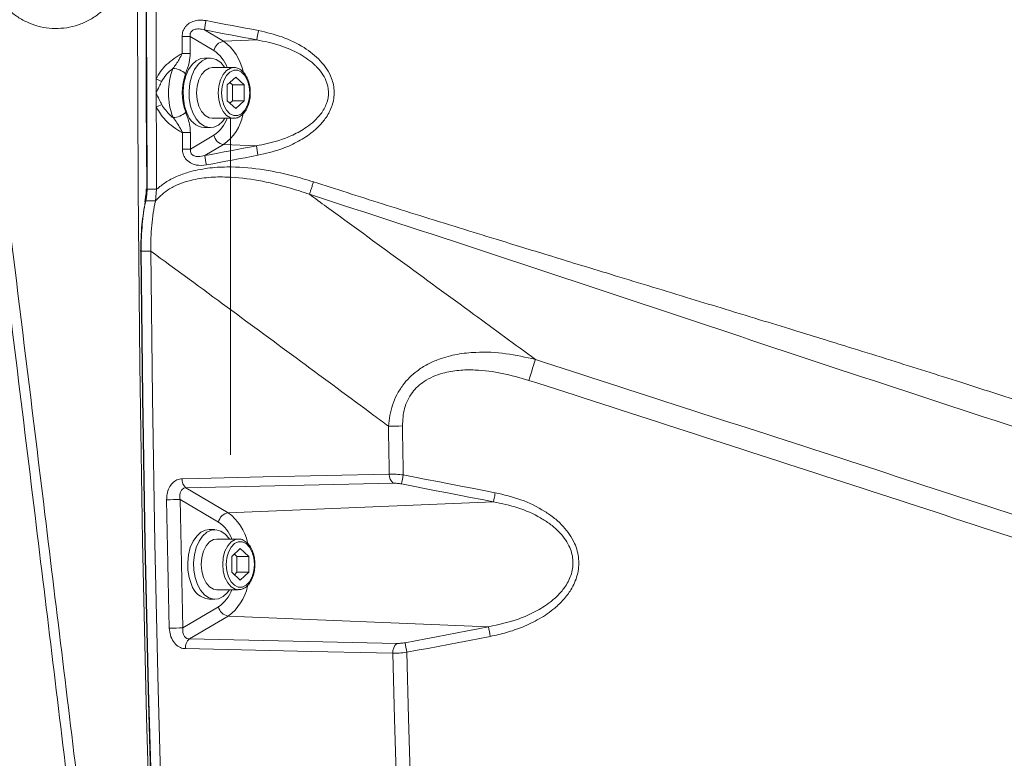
# Model space of a CAD drawing. Header units: millimetres. Extents: x 0 to 8410, y 0 to 5940.
# Tile 93 of 256: x 1866 to 2065, y 3662 to 3810. Entities that reach past the tile are written whole.
import ezdxf

# ---------------------------------------------------------------- set-up
doc = ezdxf.new("R2010")
doc.units = ezdxf.units.MM
doc.header["$LTSCALE"] = 10

msp = doc.modelspace()

# ---------------------------------------------------------------- linework, layer by layer
at = {"color": 8, "linetype": 'Continuous', "lineweight": 0}
for p, q in [((1905.564262, 3804.096523), (1900.78248, 3806.923333)), ((1903.662725, 3808.246914), (1907.506152, 3805.974665)), ((1914.218842, 3806.251708), (1907.506152, 3805.974665)), ((1900.834723, 3784.256998), (1905.564262, 3787.053052)), ((1907.506152, 3785.17479), (1903.72975, 3782.942239)), ((1914.117693, 3784.902039), (1907.506152, 3785.17479)), ((1892.091437, 3776.16078), (1894.021078, 3776.159945)), ((1891.825511, 3773.828808), (1893.757774, 3773.855868)), ((1890.901967, 3763.717833), (1892.831637, 3763.716522)), ((1941.686584, 3716.939512), (1899.91407, 3716.008964)), ((1899.91407, 3716.008964), (1908.429636, 3710.974756)), ((1906.487747, 3709.096494), (1898.763819, 3713.662806)), ((1961.928128, 3713.181916), (1908.429636, 3710.974756)), ((1899.294688, 3687.800589), (1906.487747, 3692.053023)), ((1908.429636, 3690.174762), (1900.616004, 3685.555521)), ((1960.913776, 3688.009444), (1908.429636, 3690.174762)), ((1900.616004, 3685.555521), (1942.426755, 3684.647623))]:
    msp.add_line(p, q, dxfattribs=at)
at = {"color": 7, "linetype": 'Continuous', "lineweight": 0}
for p, q in [((1904.847457, 3802.574817), (1903.654678, 3802.574817)), ((1909.564777, 3800.684753), (1905.230715, 3800.684753)), ((1908.265694, 3797.162476), (1909.958779, 3798.750225)), ((1908.265694, 3793.987099), (1908.265694, 3797.162476)), ((1908.776759, 3797.641698), (1909.287809, 3797.162476)), ((1909.287809, 3797.162476), (1909.287809, 3793.987099)), ((1909.287809, 3797.162476), (1911.651849, 3797.162476)), ((1909.958779, 3798.750225), (1911.651849, 3797.162476)), ((1911.651849, 3797.162476), (1911.651849, 3793.987099)), ((1909.958779, 3792.39935), (1908.265694, 3793.987099)), ((1909.287809, 3793.987099), (1908.776759, 3793.507758)), ((1909.287809, 3793.987099), (1911.651849, 3793.987099)), ((1911.651849, 3793.987099), (1909.958779, 3792.39935)), ((1905.230715, 3790.464702), (1909.564777, 3790.464702)), ((1908.905371, 3722.671214), (1908.905371, 3790.464702)), ((1909.564777, 3790.464702), (1909.477963, 3790.466729)), ((1903.654678, 3788.574758), (1904.847457, 3788.574758)), ((1893.757774, 3773.855868), (1894.021078, 3776.159945)), ((1905.770941, 3707.574788), (1904.578193, 3707.574788)), ((1910.488262, 3705.684725), (1906.154199, 3705.684725)), ((1909.189193, 3702.162448), (1910.882263, 3703.750196)), ((1910.882263, 3703.750196), (1912.575333, 3702.162448)), ((1909.189193, 3698.98707), (1909.189193, 3702.162448)), ((1909.700258, 3702.641669), (1910.211309, 3702.162448)), ((1910.211309, 3702.162448), (1910.211309, 3698.98707)), ((1910.211309, 3702.162448), (1912.575333, 3702.162448)), ((1912.575333, 3702.162448), (1912.575333, 3698.98707)), ((1910.882263, 3697.399321), (1909.189193, 3698.98707)), ((1910.211309, 3698.98707), (1909.700258, 3698.507849)), ((1910.211309, 3698.98707), (1912.575333, 3698.98707)), ((1912.575333, 3698.98707), (1910.882263, 3697.399321)), ((1906.154199, 3695.464793), (1910.488262, 3695.464793)), ((1910.488262, 3695.464793), (1910.401447, 3695.4667)), ((1904.578193, 3693.57473), (1905.770941, 3693.57473))]:
    msp.add_line(p, q, dxfattribs=at)
at = {"color": 7, "linetype": 'Continuous', "lineweight": 0, "flags": 128}
for points in [[(1891.36432, 3918.373051), (1890.730246, 3882.871571), (1890.338107, 3847.360793), (1890.187992, 3811.845127), (1890.279903, 3776.328865), (1890.613838, 3740.816537), (1891.189768, 3705.312434), (1892.007573, 3669.820729), (1893.067165, 3634.345952), (1894.368454, 3598.892513), (1895.91126, 3563.464466), (1897.695406, 3528.066459)], [(1892.018809, 3776.165667), (1891.941919, 3793.946925), (1891.925736, 3811.72854), (1891.970261, 3829.509917), (1892.075523, 3847.290817), (1892.241521, 3865.070406), (1892.468198, 3882.848206), (1892.755582, 3900.623623), (1893.103673, 3918.396297)], [(1893.934472, 3798.362675), (1893.929585, 3813.376728), (1893.96794, 3828.390542), (1894.049599, 3843.403998), (1894.1745, 3858.41662), (1894.342704, 3873.42805), (1894.554182, 3888.438168), (1894.808932, 3903.446499), (1895.106925, 3918.452683)], [(1903.654678, 3802.574817), (1902.945413, 3802.47933), (1902.017309, 3802.049819), (1901.171281, 3801.295701), (1900.449796, 3800.254646), (1899.889006, 3798.978988), (1899.517043, 3797.532621), (1899.352564, 3795.988026), (1899.403824, 3794.422689), (1899.66823, 3792.915169), (1900.132521, 3791.541043)], [(1907.79285, 3800.684753), (1907.728686, 3800.780359), (1906.943305, 3801.691237), (1906.052812, 3802.29539), (1905.101879, 3802.562538), (1904.138191, 3802.47933), (1903.210058, 3802.049819), (1902.364029, 3801.295701), (1901.642545, 3800.254646), (1901.081784, 3798.978988), (1900.709822, 3797.532621), (1900.545343, 3795.988026), (1900.596573, 3794.422689), (1900.860979, 3792.915169), (1901.325299, 3791.541043)], [(1902.084692, 3795.574728), (1902.201338, 3796.953383), (1902.542694, 3798.229876), (1903.083368, 3799.309316), (1903.783335, 3800.111833), (1904.59062, 3800.577823), (1905.230715, 3800.684753)], [(1893.940254, 3795.539561), (1893.939449, 3795.892421), (1893.938674, 3796.245399), (1893.937899, 3796.598259), (1893.937184, 3796.951118), (1893.936469, 3797.303978), (1893.935783, 3797.656956), (1893.935128, 3798.009816), (1893.934472, 3798.362675)], [(1893.947526, 3792.716447), (1893.946542, 3793.069306), (1893.945559, 3793.422166), (1893.944635, 3793.775144), (1893.943711, 3794.128004), (1893.942787, 3794.480863), (1893.941923, 3794.833723), (1893.941058, 3795.186702), (1893.940254, 3795.539561)], [(1905.230715, 3790.464702), (1904.59062, 3790.571633), (1903.783335, 3791.037622), (1903.083368, 3791.840139), (1902.542694, 3792.919699), (1902.201338, 3794.196072), (1902.084692, 3795.574728)], [(1894.021078, 3776.159945), (1894.009008, 3778.229419), (1893.997772, 3780.299011), (1893.987341, 3782.368484), (1893.977745, 3784.438077), (1893.968953, 3786.507669), (1893.960996, 3788.577262), (1893.953844, 3790.646854), (1893.947526, 3792.716447)], [(1901.325299, 3791.541043), (1901.966198, 3790.369097), (1902.751608, 3789.458338), (1903.642102, 3788.854066), (1904.593034, 3788.586918), (1905.556722, 3788.670245), (1906.484826, 3789.099637), (1907.330855, 3789.853874), (1907.79285, 3790.464702)], [(1891.737981, 3773.675028), (1891.689314, 3773.704353), (1891.656949, 3773.732606), (1891.642018, 3773.758832), (1891.641899, 3773.774091)], [(1890.829338, 3763.724628), (1890.77784, 3763.723317), (1890.742733, 3763.722006), (1890.725269, 3763.720933), (1890.726103, 3763.71986), (1890.745206, 3763.719025), (1890.781893, 3763.71831), (1890.834792, 3763.717953), (1890.901967, 3763.717833)], [(1898.128851, 3528.565589), (1896.635397, 3557.904187), (1895.307763, 3587.263766), (1894.146069, 3616.642061), (1893.150373, 3646.03633), (1892.320796, 3675.444189), (1891.657396, 3704.863134), (1891.160234, 3734.290782), (1890.829338, 3763.724628)], [(1900.132491, 3528.514448), (1898.638769, 3557.858411), (1897.310896, 3587.223473), (1896.148964, 3616.607014), (1895.153089, 3646.006647), (1894.323363, 3675.419989), (1893.659844, 3704.844299), (1893.162592, 3734.277311), (1892.831637, 3763.716522)], [(1904.578193, 3707.574788), (1903.868927, 3707.479301), (1902.940794, 3707.04979), (1902.094765, 3706.295672), (1901.373281, 3705.254618), (1900.812491, 3703.978959), (1900.440558, 3702.532593), (1900.276079, 3700.987998), (1900.327309, 3699.42278), (1900.591715, 3697.91514), (1901.056035, 3696.541014)], [(1908.71635, 3705.684725), (1908.65217, 3705.78033), (1907.86679, 3706.691209), (1906.976296, 3707.295361), (1906.025364, 3707.562509), (1905.061676, 3707.479301), (1904.133542, 3707.04979), (1903.287544, 3706.295672), (1902.566059, 3705.254618), (1902.005269, 3703.978959), (1901.633306, 3702.532593), (1901.468827, 3700.987998), (1901.520087, 3699.42278), (1901.784493, 3697.91514), (1902.248784, 3696.541014)], [(1903.008177, 3700.574818), (1903.124823, 3701.953474), (1903.466179, 3703.229848), (1904.006882, 3704.309288), (1904.70682, 3705.111805), (1905.514135, 3705.577913), (1906.154199, 3705.684725)], [(1906.154199, 3695.464793), (1905.514135, 3695.571605), (1904.70682, 3696.037713), (1904.006882, 3696.84023), (1903.466179, 3697.91967), (1903.124823, 3699.196044), (1903.008177, 3700.574818)], [(1902.248784, 3696.541014), (1902.889712, 3695.369187), (1903.675093, 3694.458309), (1904.565586, 3693.854156), (1905.516519, 3693.587008), (1906.480207, 3693.670216), (1907.408341, 3694.099727), (1908.254339, 3694.853845), (1908.71635, 3695.464793)]]:
    msp.add_lwpolyline(points, dxfattribs=at)
at = {"color": 8, "linetype": 'Continuous', "lineweight": 0, "flags": 128}
for points in [[(1893.17648, 3918.413583), (1892.828329, 3900.638166), (1892.540886, 3882.859889), (1892.31418, 3865.079346), (1892.148181, 3847.297016), (1892.042889, 3829.513374), (1891.998335, 3811.729136), (1892.014517, 3793.944779), (1892.091437, 3776.16078)], [(1903.988762, 3810.126367), (1905.308976, 3809.877339), (1906.629218, 3809.628192), (1907.949402, 3809.378806), (1909.269585, 3809.12942), (1910.589753, 3808.879796), (1911.909907, 3808.630052), (1913.230031, 3808.38019), (1914.550154, 3808.130208)], [(1899.164184, 3806.923095), (1899.396076, 3806.923095), (1899.625434, 3806.923095), (1899.84913, 3806.923214), (1900.064154, 3806.923214), (1900.267674, 3806.923214), (1900.456889, 3806.923333), (1900.629266, 3806.923333), (1900.78248, 3806.923333)], [(1899.165733, 3803.538266), (1899.165406, 3803.96134), (1899.165137, 3804.384533), (1899.164899, 3804.807607), (1899.16469, 3805.23068), (1899.164512, 3805.653754), (1899.164363, 3806.076828), (1899.164273, 3806.500021), (1899.164184, 3806.923095)], [(1900.78248, 3806.923333), (1900.782569, 3806.500498), (1900.782658, 3806.077662), (1900.782807, 3805.654708), (1900.782986, 3805.231872), (1900.783195, 3804.808918), (1900.783433, 3804.386082), (1900.783702, 3803.963128), (1900.784, 3803.540293)], [(1914.218842, 3806.251708), (1912.899389, 3806.501571), (1911.579921, 3806.751314), (1910.260438, 3807.000938), (1908.940925, 3807.250324), (1907.621397, 3807.49971), (1906.30187, 3807.748857), (1904.982312, 3807.998005), (1903.662725, 3808.246914)], [(1899.165733, 3803.538266), (1899.397595, 3803.538504), (1899.626954, 3803.538624), (1899.85065, 3803.538862), (1900.065674, 3803.53922), (1900.269194, 3803.539458), (1900.458409, 3803.539697), (1900.630786, 3803.540054), (1900.784, 3803.540293)], [(1906.418754, 3795.574728), (1906.535401, 3796.953383), (1906.876757, 3798.229876), (1907.41743, 3799.309316), (1908.117397, 3800.111833), (1908.924698, 3800.577823), (1909.587442, 3800.684634)], [(1907.120569, 3795.574728), (1907.235547, 3794.275943), (1907.571121, 3793.082419), (1908.100142, 3792.090717), (1908.779739, 3791.381303), (1909.554853, 3791.011635), (1910.362689, 3791.011635), (1911.137803, 3791.381303), (1911.8174, 3792.090717), (1912.346421, 3793.082419), (1912.682011, 3794.275943), (1912.796973, 3795.574728), (1912.682011, 3796.873513), (1912.346421, 3798.067156), (1911.8174, 3799.058739), (1911.137803, 3799.768153), (1910.362689, 3800.137821), (1909.554853, 3800.137821), (1908.779739, 3799.768153), (1908.100142, 3799.058739), (1907.571121, 3798.067156), (1907.235547, 3796.873513), (1907.120569, 3795.574728)], [(1909.477963, 3790.466729), (1908.924698, 3790.571633), (1908.117397, 3791.037622), (1907.41743, 3791.840139), (1906.876757, 3792.919699), (1906.535401, 3794.196072), (1906.418754, 3795.574728)], [(1899.216457, 3784.245315), (1899.214609, 3784.660283), (1899.212791, 3785.075131), (1899.211033, 3785.48998), (1899.209275, 3785.904828), (1899.207576, 3786.319795), (1899.205877, 3786.734644), (1899.204238, 3787.149492), (1899.202629, 3787.56446)], [(1900.820895, 3787.574473), (1900.822504, 3787.159744), (1900.824173, 3786.745134), (1900.825842, 3786.330405), (1900.827541, 3785.915676), (1900.829299, 3785.501066), (1900.831057, 3785.086337), (1900.832875, 3784.671727), (1900.834723, 3784.256998)], [(1903.72975, 3782.942239), (1905.028297, 3783.186737), (1906.326814, 3783.431354), (1907.625331, 3783.67621), (1908.923848, 3783.921066), (1910.222335, 3784.16616), (1911.520793, 3784.411255), (1912.81925, 3784.656587), (1914.117693, 3784.902039)], [(1914.448945, 3783.011499), (1913.149847, 3782.765928), (1911.850749, 3782.520476), (1910.551636, 3782.275263), (1909.252493, 3782.030049), (1907.953336, 3781.785074), (1906.654163, 3781.540099), (1905.35499, 3781.295362), (1904.055788, 3781.050745)], [(1892.091437, 3776.16078), (1892.091437, 3776.16078), (1892.037018, 3775.151673), (1891.946568, 3774.491492), (1891.825511, 3773.828808)], [(1891.641899, 3773.774091), (1891.645088, 3773.781839), (1891.666068, 3773.801032), (1891.704156, 3773.815575), (1891.757949, 3773.824874), (1891.825511, 3773.828808)], [(1890.901967, 3763.717833), (1891.232921, 3734.279338), (1891.730173, 3704.84716), (1892.393662, 3675.423566), (1893.223359, 3646.011058), (1894.219204, 3616.612259), (1895.381107, 3587.229553), (1896.708949, 3557.865325), (1898.202642, 3528.522077)], [(1969.020038, 3737.660232), (1969.224079, 3738.29228), (1969.424828, 3738.914791), (1969.618751, 3739.516559), (1969.802393, 3740.086976), (1969.97252, 3740.616146), (1970.126106, 3741.094414), (1970.26047, 3741.513553), (1970.373197, 3741.866055)], [(1940.905778, 3718.762341), (1940.885274, 3719.972077), (1940.865054, 3721.181932), (1940.845116, 3722.391668), (1940.825461, 3723.601523), (1940.806075, 3724.811259), (1940.786986, 3726.021114), (1940.768166, 3727.230969), (1940.749629, 3728.440705)], [(1943.566843, 3728.465977), (1943.585722, 3727.234069), (1943.604885, 3726.002041), (1943.624346, 3724.770132), (1943.64409, 3723.538223), (1943.664132, 3722.306195), (1943.684472, 3721.074286), (1943.705096, 3719.842497), (1943.726017, 3718.610588)], [(1899.133279, 3717.831317), (1902.408226, 3717.904392), (1915.508001, 3718.196336), (1940.905778, 3718.762341)], [(1943.726017, 3718.610588), (1946.045949, 3718.16248), (1948.365806, 3717.714015), (1950.685604, 3717.265073), (1953.005313, 3716.815773), (1955.324947, 3716.365996), (1957.644506, 3715.915862), (1959.963976, 3715.465251), (1962.283387, 3715.014282)], [(1961.928128, 3713.181916), (1959.60988, 3713.632646), (1957.291542, 3714.083019), (1954.97313, 3714.533034), (1952.654644, 3714.982453), (1950.336083, 3715.431634), (1948.017447, 3715.880338), (1945.698737, 3716.328564), (1943.379952, 3716.776434)], [(1896.572365, 3687.725964), (1896.498932, 3690.960351), (1896.427526, 3694.194856), (1896.358116, 3697.429481), (1896.290703, 3700.664225), (1896.225317, 3703.899089), (1896.161928, 3707.134071), (1896.100565, 3710.369054), (1896.041198, 3713.604275)], [(1898.763819, 3713.662806), (1898.823156, 3710.429612), (1898.884489, 3707.196537), (1898.947849, 3703.963581), (1899.013205, 3700.730863), (1899.080558, 3697.498027), (1899.149938, 3694.265428), (1899.221315, 3691.032949), (1899.294688, 3687.800589)], [(1962.283387, 3715.014282), (1962.224005, 3714.708868), (1962.166338, 3714.412156), (1962.111785, 3714.13118), (1962.061687, 3713.872972), (1962.017282, 3713.643733), (1961.979626, 3713.449183), (1961.94966, 3713.293973), (1961.928128, 3713.181916)], [(1907.342239, 3700.574818), (1907.458885, 3701.953474), (1907.800241, 3703.229848), (1908.340945, 3704.309288), (1909.040882, 3705.111805), (1909.848182, 3705.577913), (1910.510941, 3705.684605)], [(1908.044084, 3700.574818), (1908.159031, 3699.275914), (1908.494635, 3698.082391), (1909.023641, 3697.090808), (1909.703239, 3696.381393), (1910.478352, 3696.011725), (1911.286189, 3696.011725), (1912.061303, 3696.381393), (1912.7409, 3697.090808), (1913.269921, 3698.082391), (1913.605495, 3699.275914), (1913.720472, 3700.574818), (1913.605495, 3701.873604), (1913.269921, 3703.067127), (1912.7409, 3704.05871), (1912.061303, 3704.768124), (1911.286189, 3705.137792), (1910.478352, 3705.137792), (1909.703239, 3704.768124), (1909.023641, 3704.05871), (1908.494635, 3703.067127), (1908.159031, 3701.873604), (1908.044084, 3700.574818)], [(1910.401447, 3695.4667), (1909.848182, 3695.571605), (1909.040882, 3696.037713), (1908.340945, 3696.84023), (1907.800241, 3697.91967), (1907.458885, 3699.196044), (1907.342239, 3700.574818)], [(1944.113671, 3684.806886), (1946.213855, 3685.205999), (1948.313995, 3685.60547), (1950.414075, 3686.005297), (1952.514111, 3686.405483), (1954.614102, 3686.805907), (1956.714048, 3687.206808), (1958.813934, 3687.607947), (1960.913776, 3688.009444)], [(1961.268528, 3686.070982), (1959.167643, 3685.669246), (1957.066714, 3685.267869), (1954.965739, 3684.866849), (1952.864705, 3684.466186), (1950.763627, 3684.065882), (1948.662503, 3683.665815), (1946.56132, 3683.266106), (1944.460093, 3682.866755)], [(1941.646426, 3682.691637), (1938.368647, 3682.762805), (1925.257592, 3683.047715), (1899.83566, 3683.600012)], [(1945.26784, 3576.828423), (1944.697289, 3590.049806), (1944.160401, 3603.275004), (1943.657188, 3616.503659), (1943.187638, 3629.735652), (1942.751794, 3642.970625), (1942.349626, 3656.208459), (1941.981165, 3669.448796), (1941.646426, 3682.691637)], [(1944.460093, 3682.866755), (1944.795548, 3669.584933), (1945.164903, 3656.305495), (1945.568188, 3643.02868), (1946.005373, 3629.754606), (1946.476443, 3616.483632), (1946.981414, 3603.215996), (1947.520255, 3589.951816), (1948.092966, 3576.691452)]]:
    msp.add_lwpolyline(points, dxfattribs=at)
at = {"color": 7, "linetype": 'Continuous', "lineweight": 0}
msp.add_circle((1983.571746, 3807.574759), 199.989295, dxfattribs=at)
at = {"color": 8, "linetype": 'Continuous', "lineweight": 0}
for centre, radius, start, end in [((1947.267165, 3801.650659), 44.100541, 168.91934856, 171.39781193), ((1964.777677, 3798.303076), 51.179845, 168.92978879, 171.06534885), ((1907.849182, 3803.677021), 2.32311, 98.49133906, 169.59658021), ((1901.523174, 3797.781179), 10.145404, 12.39222252, 53.86265352), ((1901.407413, 3798.026885), 7.356623, 21.17938988, 55.5943361), ((1910.638298, 3795.576167), 14.220712, 159.73979292, 200.52520002), ((1897.09612, 3796.388958), 4.116542, 47.80552156, 87.19702144), ((1910.326334, 3795.575892), 11.155504, 159.74027726, 200.52461443), ((1837.294049, 3671.884584), 138.581547, 65.37969666, 65.8758313), ((1779.69514, 4044.551103), 276.539874, 294.40285274, 294.65125477), ((1897.117188, 3794.657286), 4.072246, 272.85954823, 312.70269902), ((1901.766102, 3793.208387), 9.873543, 305.54601798, 348.12348607), ((1901.404122, 3793.12539), 7.36071, 304.41492303, 338.80940209), ((1898.341767, 4057.452522), 269.889435, 270.18275564, 270.52631015), ((1907.849143, 3787.472368), 2.323038, 190.39907732, 261.50936888), ((1898.266072, 4027.98035), 243.736887, 270.22340977, 270.60382984), ((1961.645175, 3792.255323), 48.092955, 188.79486714, 191.08163546), ((1945.2969, 3789.133335), 42.025678, 188.47147456, 191.08850256), ((1892.042516, 3779.943121), 3.782658, 268.03528755, 270.74102131), ((1940.211805, 3945.429849), 216.98981, 270.14201157, 270.88592703), ((1901.392528, 3717.720855), 2.261948, 177.20086491, 229.1847808), ((1943.164844, 3718.651365), 2.26179, 177.18762583, 229.1879596), ((2094.833458, 3689.150211), 153.952501, 168.96782707, 169.66248383), ((1895.90677, 3783.208244), 69.6041, 270.11065703, 272.3524889), ((1908.772935, 3708.67686), 2.323398, 98.49698075, 169.59457305), ((1902.445656, 3702.780634), 10.14651, 12.39383885, 53.86019708), ((1902.331351, 3703.027186), 7.356095, 21.17823111, 55.59580237), ((1902.689153, 3698.208666), 9.874046, 305.54702883, 348.12227585), ((1902.331351, 3698.122332), 7.356095, 304.40419763, 338.82176889), ((1908.772935, 3692.472657), 2.323398, 190.40542695, 261.50301925), ((1896.422635, 3742.880653), 55.154892, 270.15554231, 272.98488448), ((2040.10657, 3701.500579), 80.333737, 189.66798593, 191.07353612), ((1902.16057, 3683.805711), 2.333992, 131.43500469, 185.05615122), ((1943.971433, 3682.897736), 2.334124, 131.43581593, 185.06570976), ((2001.727931, 3694.093269), 58.357861, 189.15629844, 191.09133903)]:
    msp.add_arc(centre, radius, start, end, dxfattribs=at)
at = {"color": 7, "linetype": 'Continuous', "lineweight": 0}
for centre, radius, start, end in [((1904.048731, 3792.616897), 4.061301, 195.36123946, 264.43204889), ((1892.00758, 3774.679213), 1.486497, 89.56717826, 93.65445746), ((1904.973108, 3697.617893), 4.062404, 195.37194785, 264.4213405)]:
    msp.add_arc(centre, radius, start, end, dxfattribs=at)
at = {"color": 8, "linetype": 'Continuous', "lineweight": 0}
for points, knots in [([(1883.629008, 3812.62416), (1883.051166, 3812.103393), (1881.895489, 3811.061865), (1879.857325, 3809.87964), (1877.654042, 3809.034207), (1875.325542, 3808.566314), (1872.95234, 3808.502802), (1870.600268, 3808.830872), (1868.339156, 3809.557127), (1866.228037, 3810.64542), (1864.334818, 3812.079702), (1862.703282, 3813.805666), (1861.391801, 3815.78571), (1860.424, 3817.954191), (1859.842177, 3820.25628), (1859.646805, 3822.62221), (1859.859696, 3824.986428), (1860.458228, 3827.283046), (1861.441107, 3829.443551), (1862.874845, 3831.572853), (1864.693327, 3833.398974), (1866.817729, 3834.841636), (1868.975461, 3835.833517), (1871.270682, 3836.441125), (1873.634779, 3836.663112), (1876.002047, 3836.476451), (1878.30669, 3835.903146), (1880.479127, 3834.943191), (1882.463972, 3833.638744), (1884.196173, 3832.013633), (1885.637007, 3830.125651), (1886.733102, 3828.018861), (1887.467567, 3825.760906), (1887.804285, 3823.410607), (1887.749705, 3821.037779), (1887.290842, 3818.708001), (1886.446089, 3816.480809), (1885.244095, 3814.400902), (1884.167373, 3813.216411), (1883.629008, 3812.62416)], [0, 0, 0, 0, 0.0264552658, 0.0529102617, 0.0797584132, 0.1066064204, 0.1334641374, 0.1603218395, 0.1871842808, 0.2140465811, 0.240908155, 0.2677685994, 0.2946221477, 0.3214759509, 0.3483199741, 0.3751636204, 0.4019979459, 0.4288329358, 0.4556655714, 0.4824972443, 0.5159414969, 0.5427952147, 0.5696489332, 0.5965020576, 0.6233557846, 0.6502155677, 0.6770753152, 0.7039380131, 0.7308013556, 0.7576599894, 0.7845198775, 0.8113704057, 0.8382208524, 0.8650609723, 0.8919007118, 0.918734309, 0.9455685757, 0.9727840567, 1, 1, 1, 1]), ([(1899.164184, 3806.923095), (1899.194945, 3807.280759), (1899.256573, 3807.997313), (1899.787309, 3808.942834), (1900.585327, 3809.652816), (1901.715578, 3810.151223), (1902.901891, 3810.284886), (1903.704776, 3810.167786), (1903.988762, 3810.126367)], [0, 0, 0, 0, 0.1602865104, 0.3211219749, 0.4740369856, 0.6346328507, 0.8707670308, 1, 1, 1, 1]), ([(1903.662725, 3808.246914), (1903.471983, 3808.297056), (1902.955796, 3808.432752), (1902.20575, 3808.483972), (1901.538354, 3808.335697), (1901.199785, 3808.134871), (1900.97558, 3807.92047), (1900.850691, 3807.715217), (1900.754371, 3807.391438), (1900.747206, 3807.144671), (1900.777051, 3806.957399), (1900.78248, 3806.923333)], [0, 0, 0, 0, 0.1559265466, 0.4219679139, 0.5818375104, 0.6775269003, 0.7174411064, 0.8162383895, 0.853280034, 0.9733108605, 1, 1, 1, 1]), ([(1914.550154, 3808.130208), (1916.157676, 3807.756289), (1919.367853, 3807.009584), (1923.624775, 3804.962125), (1926.609935, 3802.633475), (1928.365015, 3800.422248), (1929.447861, 3798.337924), (1929.966715, 3795.794672), (1929.536041, 3793.022596), (1928.351556, 3790.710053), (1926.822275, 3788.875769), (1924.847482, 3787.146657), (1922.252907, 3785.540948), (1918.670723, 3783.985954), (1915.997026, 3783.368822), (1914.448945, 3783.011499)], [0, 0, 0, 0, 0.1159690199, 0.2315870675, 0.3297519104, 0.3796099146, 0.4293407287, 0.4939887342, 0.5587305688, 0.6229567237, 0.674504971, 0.7261494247, 0.8071707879, 0.8883511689, 1, 1, 1, 1]), ([(1914.117693, 3784.902039), (1915.578383, 3785.199179), (1918.085672, 3785.709222), (1921.475678, 3787.014991), (1923.929338, 3788.371936), (1925.812009, 3789.845622), (1927.258735, 3791.400351), (1928.392933, 3793.373975), (1928.812457, 3795.769914), (1928.320161, 3797.917031), (1927.359726, 3799.610967), (1926.549262, 3800.568003), (1925.165665, 3801.933203), (1922.75583, 3803.611188), (1918.738845, 3805.329602), (1915.727016, 3805.944032), (1914.218842, 3806.251708)], [0, 0, 0, 0, 0.1155743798, 0.1983845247, 0.2810265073, 0.3321684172, 0.3831932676, 0.4448661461, 0.5058005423, 0.5667474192, 0.6111008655, 0.6555851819, 0.6633784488, 0.7617303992, 0.8806864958, 1, 1, 1, 1]), ([(1893.934472, 3798.362675), (1894.211128, 3798.882224), (1894.775435, 3799.941969), (1896.453464, 3801.817553), (1898.068696, 3802.842285), (1899.165733, 3803.538266)], [0, 0, 0, 0, 0.2357978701, 0.4809673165, 1, 1, 1, 1]), ([(1897.297426, 3800.500575), (1897.744613, 3801.089439), (1898.460962, 3802.032738), (1898.973247, 3803.127078), (1899.165733, 3803.538266)], [0, 0, 0, 0, 0.6242597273, 1, 1, 1, 1]), ([(1900.784, 3803.540293), (1900.734893, 3802.919183), (1900.618443, 3801.4463), (1900.138528, 3800.174351), (1899.860992, 3799.438778)], [0, 0, 0, 0, 0.4216967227, 1, 1, 1, 1]), ([(1897.297426, 3800.500575), (1897.195286, 3800.41819), (1896.698197, 3800.017246), (1895.845765, 3799.205425), (1895.303459, 3798.318666), (1895.027532, 3797.86748)], [0, 0, 0, 0, 0.1127138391, 0.5485467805, 1, 1, 1, 1]), ([(1895.027532, 3797.86748), (1894.855188, 3797.525352), (1894.467698, 3796.756127), (1894.119609, 3795.978676), (1893.942607, 3795.545323), (1893.940254, 3795.539561)], [0, 0, 0, 0, 0.4414665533, 0.9925739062, 1, 1, 1, 1]), ([(1893.940254, 3795.539561), (1893.942637, 3795.533799), (1894.121838, 3795.100552), (1894.473265, 3794.323494), (1894.86433, 3793.555652), (1895.038261, 3793.214145)], [0, 0, 0, 0, 0.0074280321, 0.5585428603, 1, 1, 1, 1]), ([(1861.248775, 3794.415179), (1862.963475, 3780.454466), (1866.393065, 3752.531495), (1872.214061, 3704.853222), (1878.706054, 3651.385737), (1885.852887, 3592.147819), (1890.575183, 3552.690172), (1892.936065, 3532.963577)], [0, 0, 0, 0, 0.1601084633, 0.3202346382, 0.5468063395, 0.7734287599, 1, 1, 1, 1]), ([(1895.038261, 3793.214145), (1895.561468, 3792.443094), (1896.222163, 3791.469426), (1897.13118, 3790.741574), (1897.320344, 3790.590111)], [0, 0, 0, 0, 0.7919032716, 1, 1, 1, 1]), ([(1899.202629, 3787.56446), (1899.168531, 3787.583174), (1898.534922, 3787.930933), (1897.338847, 3788.697178), (1895.426316, 3790.268009), (1894.505026, 3791.793392), (1893.947526, 3792.716447)], [0, 0, 0, 0, 0.0156297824, 0.2904328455, 0.5706197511, 1, 1, 1, 1]), ([(1899.878963, 3791.664663), (1900.044334, 3791.222132), (1900.378147, 3790.328857), (1900.738488, 3788.954991), (1900.795444, 3788.00084), (1900.820895, 3787.574473)], [0, 0, 0, 0, 0.3519402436, 0.7104114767, 1, 1, 1, 1]), ([(1899.202629, 3787.56446), (1899.080872, 3787.841112), (1898.59381, 3788.947802), (1897.866122, 3789.886254), (1897.320344, 3790.590111)], [0, 0, 0, 0, 0.2499822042, 1, 1, 1, 1]), ([(1904.055788, 3781.050745), (1903.371334, 3780.985913), (1902.257958, 3780.880452), (1900.783391, 3781.416861), (1899.83362, 3782.219776), (1899.300212, 3783.236021), (1899.243176, 3783.923334), (1899.216457, 3784.245315)], [0, 0, 0, 0, 0.3060298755, 0.4978072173, 0.6909353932, 0.8552143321, 1, 1, 1, 1]), ([(1900.834723, 3784.256998), (1900.819099, 3784.083564), (1900.792458, 3783.787829), (1900.922886, 3783.441936), (1901.114028, 3783.172726), (1901.347538, 3782.990642), (1901.789004, 3782.795025), (1902.594947, 3782.677145), (1903.284823, 3782.838302), (1903.72975, 3782.942239)], [0, 0, 0, 0, 0.1322735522, 0.2255495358, 0.271310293, 0.3811400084, 0.4442912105, 0.6416016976, 1, 1, 1, 1]), ([(1894.021078, 3776.159945), (1894.609192, 3776.633328), (1895.853028, 3777.63451), (1898.030429, 3778.757546), (1900.84994, 3779.785337), (1904.272941, 3780.472347), (1909.122562, 3780.772176), (1914.882186, 3780.32225), (1920.688131, 3779.140636), (1924.225133, 3778.068321), (1925.636603, 3777.640405)], [0, 0, 0, 0, 0.0686324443, 0.1451545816, 0.2217658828, 0.341565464, 0.4615742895, 0.6634635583, 0.8657023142, 1, 1, 1, 1]), ([(1890.937521, 3532.781187), (1888.577594, 3552.503097), (1883.857743, 3591.946892), (1876.712342, 3651.170623), (1869.222409, 3712.891112), (1864.07989, 3754.874142), (1861.357315, 3777.100983)], [0, 0, 0, 0, 0.2423927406, 0.4847851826, 0.7272326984, 1, 1, 1, 1]), ([(1924.813731, 3775.139514), (1923.462923, 3775.589909), (1920.097266, 3776.71211), (1914.576603, 3778.037274), (1909.119944, 3778.687908), (1904.53091, 3778.616768), (1901.320563, 3778.130363), (1898.683346, 3777.298225), (1896.135744, 3776.124646), (1894.667008, 3774.723351), (1893.757774, 3773.855868)], [0, 0, 0, 0, 0.1305416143, 0.3252559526, 0.5196402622, 0.6326251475, 0.7453895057, 0.8157008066, 0.8859080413, 1, 1, 1, 1]), ([(1924.813731, 3775.139514), (1924.861124, 3775.278702), (1924.957619, 3775.5621), (1925.162271, 3776.180006), (1925.39395, 3776.888194), (1925.55668, 3777.392648), (1925.636603, 3777.640405)], [0, 0, 0, 0, 0.2455719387, 0.500002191, 0.754430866, 1, 1, 1, 1]), ([(1925.636603, 3777.640405), (1927.894729, 3776.916287), (1932.534445, 3775.428459), (1939.688053, 3773.16448), (1947.218379, 3770.801354), (1954.847283, 3768.428002), (1961.751085, 3766.295316), (1967.722617, 3764.463102), (1973.178736, 3762.794037), (1979.082669, 3760.991678), (1985.780894, 3758.950006), (1993.109736, 3756.718909), (2000.551914, 3754.45614), (2008.070252, 3752.166235), (2015.301902, 3749.958607), (2022.237683, 3747.835001), (2028.520021, 3745.904398), (2035.030378, 3743.892856), (2044.194069, 3741.040354), (2055.757742, 3737.403662), (2064.762243, 3734.498588), (2069.077692, 3733.106318)], [0, 0, 0, 0, 0.0473642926, 0.0973182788, 0.1498618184, 0.204995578, 0.256887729, 0.294174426, 0.3297468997, 0.3708422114, 0.4174603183, 0.4696012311, 0.5238482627, 0.5728179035, 0.6265742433, 0.6748678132, 0.7176988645, 0.7578500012, 0.8109753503, 0.9094090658, 1, 1, 1, 1]), ([(1924.813731, 3775.139514), (1925.967116, 3774.29993), (1937.010065, 3766.261437), (1952.194083, 3755.18104), (1966.234425, 3744.897429), (1970.373197, 3741.866055)], [0, 0, 0, 0, 0.0759970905, 0.7276250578, 1, 1, 1, 1]), ([(2067.526354, 3728.077236), (2055.624748, 3731.974073), (2031.822172, 3739.767538), (1996.179244, 3751.663349), (1960.538647, 3763.535428), (1936.721047, 3771.271807), (1924.813731, 3775.139514)], [0, 0, 0, 0, 0.2500315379, 0.5000497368, 0.7500560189, 1, 1, 1, 1]), ([(1891.825511, 3773.828808), (1891.825501, 3773.828768), (1891.434421, 3772.264455), (1891.180807, 3769.820352), (1890.91409, 3766.412274), (1890.906007, 3764.615773), (1890.901967, 3763.717833)], [0, 0, 0, 0, 0.0000120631, 0.4748923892, 0.7375368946, 1, 1, 1, 1]), ([(1940.749629, 3728.440705), (1939.778283, 3729.158287), (1928.944321, 3737.16188), (1912.9681, 3748.936125), (1897.974836, 3759.941354), (1892.831637, 3763.716522)], [0, 0, 0, 0, 0.0607709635, 0.6778125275, 1, 1, 1, 1]), ([(1940.749629, 3728.440705), (1940.935739, 3729.878987), (1941.218782, 3732.066387), (1942.400324, 3734.787025), (1943.913894, 3737.221009), (1946.047843, 3739.324938), (1948.628892, 3740.94019), (1951.329356, 3742.128613), (1954.600975, 3742.982375), (1959.128351, 3743.45089), (1964.459851, 3743.20947), (1968.400827, 3742.314145), (1970.373197, 3741.866055)], [0, 0, 0, 0, 0.1149178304, 0.1747717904, 0.2346049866, 0.3424491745, 0.4093003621, 0.4762163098, 0.5766770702, 0.6773149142, 0.8385033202, 1, 1, 1, 1]), ([(1970.373197, 3741.866055), (1990.269718, 3735.434489), (2030.067611, 3722.569787), (2069.825753, 3709.637681), (2089.707247, 3703.170839)], [0, 0, 0, 0, 0.4999390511, 1, 1, 1, 1]), ([(1969.020038, 3737.660232), (1967.254217, 3738.177207), (1963.725979, 3739.21016), (1958.968825, 3739.807147), (1954.939881, 3739.75087), (1952.082918, 3739.274391), (1949.733368, 3738.463534), (1947.551554, 3737.297131), (1945.766718, 3735.656075), (1944.58533, 3733.696703), (1943.718769, 3731.455161), (1943.627465, 3729.658732), (1943.566843, 3728.465977)], [0, 0, 0, 0, 0.1716762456, 0.3430217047, 0.4452661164, 0.5472719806, 0.6119959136, 0.6766089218, 0.7774817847, 0.8334163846, 0.889395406, 1, 1, 1, 1]), ([(2088.418214, 3698.945227), (2068.530864, 3705.413707), (2028.751312, 3718.352244), (1988.932081, 3731.223713), (1969.020038, 3737.660232)], [0, 0, 0, 0, 0.4999390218, 1, 1, 1, 1]), ([(1896.041198, 3713.604275), (1896.057239, 3713.988676), (1896.092302, 3714.828959), (1896.502729, 3716.016092), (1897.196706, 3717.00676), (1898.100772, 3717.6822), (1898.78905, 3717.781603), (1899.133279, 3717.831317)], [0, 0, 0, 0, 0.182090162, 0.3980401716, 0.6013900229, 0.8006434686, 1, 1, 1, 1]), ([(1940.905778, 3718.762341), (1941.36873, 3718.759244), (1942.245671, 3718.753377), (1943.251284, 3718.656379), (1943.726017, 3718.610588)], [0, 0, 0, 0, 0.5279162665, 1, 1, 1, 1]), ([(1899.91407, 3716.008964), (1899.762745, 3715.991973), (1899.587786, 3715.972328), (1899.281399, 3715.820363), (1898.989483, 3715.555899), (1898.74193, 3714.997291), (1898.660776, 3714.340319), (1898.731106, 3713.877894), (1898.763819, 3713.662806)], [0, 0, 0, 0, 0.1591048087, 0.1839534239, 0.3727087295, 0.5757582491, 0.8026721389, 1, 1, 1, 1]), ([(1943.379952, 3716.776434), (1943.095183, 3716.825058), (1942.494325, 3716.927655), (1941.965027, 3716.935425), (1941.686584, 3716.939512)], [0, 0, 0, 0, 0.4739385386, 1, 1, 1, 1]), ([(1962.283387, 3715.014282), (1964.026804, 3714.600629), (1967.508652, 3713.774506), (1971.487836, 3711.84811), (1974.262213, 3709.892831), (1975.950566, 3708.33133), (1977.312973, 3706.629789), (1978.528484, 3704.481057), (1979.290239, 3701.65898), (1978.973272, 3698.366895), (1977.735218, 3695.62159), (1976.097407, 3693.459952), (1973.991746, 3691.440431), (1971.20781, 3689.53165), (1967.897563, 3687.950285), (1964.567812, 3686.789284), (1962.368419, 3686.310444), (1961.268528, 3686.070982)], [0, 0, 0, 0, 0.1103076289, 0.2202997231, 0.2698523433, 0.3193490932, 0.3616131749, 0.4038156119, 0.4710061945, 0.5383443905, 0.6036082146, 0.6542096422, 0.7049016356, 0.7830064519, 0.861260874, 0.930618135, 1, 1, 1, 1]), ([(1960.913776, 3688.009444), (1962.995884, 3688.462366), (1966.237344, 3689.167482), (1970.359739, 3690.985572), (1973.01522, 3692.632213), (1975.037391, 3694.395013), (1976.600819, 3696.271063), (1977.797702, 3698.668938), (1978.113143, 3701.57494), (1977.37902, 3704.05505), (1976.223154, 3705.922013), (1974.920944, 3707.407314), (1973.315848, 3708.762471), (1970.65582, 3710.469295), (1966.866321, 3712.132619), (1963.575773, 3712.831814), (1961.928128, 3713.181916)], [0, 0, 0, 0, 0.142758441, 0.2222487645, 0.3015792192, 0.3517673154, 0.4018493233, 0.4648364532, 0.5288411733, 0.5929533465, 0.6341136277, 0.6753557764, 0.7248685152, 0.7744437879, 0.8870593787, 1, 1, 1, 1]), ([(1868.349357, 3548.74796), (1865.961942, 3568.661333), (1861.687365, 3604.315466), (1855.475518, 3655.751492), (1851.644429, 3687.2697), (1849.728747, 3703.029934)], [0, 0, 0, 0, 0.3874411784, 0.693698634, 1, 1, 1, 1]), ([(1850.626721, 3703.095141), (1852.543025, 3687.329028), (1856.37591, 3655.794538), (1862.59054, 3604.331939), (1866.867136, 3568.657085), (1869.255527, 3548.733416)], [0, 0, 0, 0, 0.3062576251, 0.6125592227, 1, 1, 1, 1]), ([(1899.294688, 3687.800589), (1899.276605, 3687.53504), (1899.241013, 3687.012379), (1899.447439, 3686.312316), (1899.828778, 3685.803343), (1900.25802, 3685.579686), (1900.53027, 3685.561308), (1900.616004, 3685.555521)], [0, 0, 0, 0, 0.2459647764, 0.4841150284, 0.7042918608, 0.9068798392, 1, 1, 1, 1]), ([(1899.83566, 3683.600012), (1899.667595, 3683.613695), (1899.135671, 3683.657004), (1898.24947, 3684.067602), (1897.351698, 3684.991734), (1896.720091, 3686.271409), (1896.62159, 3687.241281), (1896.572365, 3687.725964)], [0, 0, 0, 0, 0.0984327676, 0.3115397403, 0.5358560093, 0.7680487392, 1, 1, 1, 1]), ([(1942.426755, 3684.647623), (1942.667313, 3684.649901), (1943.189968, 3684.65485), (1943.789877, 3684.753592), (1944.113671, 3684.806886)], [0, 0, 0, 0, 0.4602615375, 1, 1, 1, 1]), ([(1944.460093, 3682.866755), (1943.919165, 3682.808898), (1942.914987, 3682.701492), (1942.046896, 3682.694748), (1941.646426, 3682.691637)], [0, 0, 0, 0, 0.5386765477, 1, 1, 1, 1])]:
    msp.add_open_spline(points, degree=3, knots=knots, dxfattribs=at)
at = {"color": 7, "linetype": 'Continuous', "lineweight": 0}
for points, knots in [([(1909.463151, 3790.508929), (1909.604818, 3790.494082), (1910.026911, 3790.449845), (1910.713873, 3790.724735), (1911.446913, 3791.272495), (1912.066395, 3792.090682), (1912.541411, 3793.126022), (1912.838423, 3794.322192), (1912.936974, 3795.597574), (1912.831152, 3796.872467), (1912.525321, 3798.071531), (1912.032039, 3799.12033), (1911.370129, 3799.964386), (1910.573002, 3800.493277), (1909.942955, 3800.724138), (1909.620758, 3800.674389), (1909.59215, 3800.669971)], [0, 0, 0, 0, 0.0379226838, 0.1129899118, 0.1883354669, 0.2662931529, 0.3462950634, 0.4267970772, 0.5072189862, 0.5876762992, 0.6683676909, 0.7495264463, 0.8313221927, 0.9129992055, 0.9922751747, 1, 1, 1, 1]), ([(1891.911371, 3776.162687), (1891.911826, 3776.106259), (1891.915858, 3775.606288), (1891.835589, 3774.79361), (1891.694829, 3774.073088), (1891.636534, 3773.774687)], [0, 0, 0, 0, 0.0693629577, 0.6145806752, 1, 1, 1, 1]), ([(1890.829338, 3763.724628), (1890.835244, 3764.60877), (1890.847056, 3766.377154), (1891.072799, 3769.73266), (1891.477461, 3772.13099), (1891.737981, 3773.675028)], [0, 0, 0, 0, 0.2626254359, 0.5252803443, 1, 1, 1, 1]), ([(1892.831637, 3763.716522), (1892.833147, 3764.586296), (1892.836167, 3766.325866), (1893.052278, 3769.746096), (1893.477201, 3772.221428), (1893.757774, 3773.855868)], [0, 0, 0, 0, 0.2535647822, 0.5071356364, 1, 1, 1, 1]), ([(1910.386651, 3695.50902), (1910.528318, 3695.49412), (1910.950415, 3695.449726), (1911.637345, 3695.724923), (1912.370432, 3696.272419), (1912.989889, 3697.090666), (1913.464915, 3698.125996), (1913.761928, 3699.322198), (1913.860481, 3700.597588), (1913.754616, 3701.872475), (1913.448829, 3703.071498), (1912.955535, 3704.120305), (1912.293628, 3704.964356), (1911.496503, 3705.493251), (1910.866442, 3705.72411), (1910.544243, 3705.67436), (1910.515635, 3705.669943)], [0, 0, 0, 0, 0.0379229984, 0.1129913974, 0.1883341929, 0.2662919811, 0.346293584, 0.4267959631, 0.5072254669, 0.587675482, 0.6683670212, 0.7495254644, 0.831321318, 0.9129984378, 0.9922751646, 1, 1, 1, 1])]:
    msp.add_open_spline(points, degree=3, knots=knots, dxfattribs=at)

doc.saveas('drawing.dxf')
